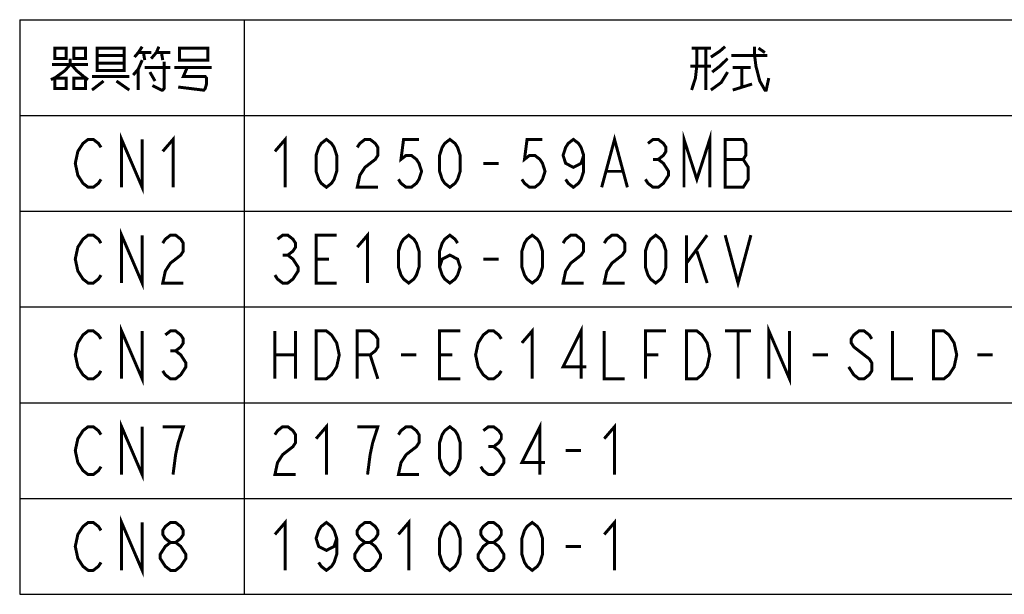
# Model space of a CAD drawing. Extents: x 0 to 1260, y 0 to 891.
# Tile 2 of 33: x 406 to 603, y 156 to 271. Entities that reach past the tile are written whole.
import ezdxf

# ---------------------------------------------------------------- set-up
doc = ezdxf.new("R2010")
doc.units = 0
doc.header["$LTSCALE"] = 69.3
doc.layers.get('0').update_dxf_attribs({"linetype": 'CONTINUOUS'})
doc.layers.add('ALL_NOTE', color=7, linetype='CONTINUOUS')

msp = doc.modelspace()

# ---------------------------------------------------------------- linework, layer by layer
at = {"color": 2, "linetype": 'CONTINUOUS'}
for p, q in [((405.509, 270.753), (864.509, 270.753)), ((405.509, 270.753), (405.509, 155.553)), ((450.509, 270.753), (450.509, 155.553)), ((405.509, 251.553), (864.509, 251.553)), ((405.509, 232.353), (864.509, 232.353)), ((405.509, 213.153), (864.509, 213.153)), ((405.509, 193.953), (864.509, 193.953)), ((405.509, 174.753), (864.509, 174.753)), ((405.509, 155.553), (864.509, 155.553))]:
    msp.add_line(p, q, dxfattribs=at)
at = {"layer": 'ALL_NOTE', "color": 2, "linetype": 'CONTINUOUS', "const_width": 0.6}
for points in [[(412.529, 265.053), (412.529, 262.953), (414.851, 262.953), (414.851, 265.053), (412.529, 265.053)], [(416.399, 265.053), (416.399, 262.953), (418.721, 262.953), (418.721, 265.053), (416.399, 265.053)], [(421.043, 265.053), (421.043, 260.853), (421.043, 260.553), (426.461, 260.553), (426.461, 265.053), (421.043, 265.053)], [(430.073, 265.353), (429.299, 264.153), (428.525, 263.253)], [(431.879, 262.953), (432.911, 264.153), (433.427, 265.353)], [(437.555, 264.753), (437.555, 262.653), (443.231, 262.653), (443.231, 265.053), (437.555, 265.053), (437.555, 264.753)], [(540.269, 265.053), (544.139, 265.053)], [(541.301, 265.053), (541.301, 261.453), (541.043, 259.053), (540.269, 256.653)], [(543.107, 265.053), (543.107, 256.653)], [(544.139, 263.253), (545.945, 264.453), (546.977, 265.353)], [(552.911, 265.353), (552.911, 263.553), (553.169, 261.453), (553.943, 258.453), (554.975, 256.653), (555.233, 256.653)], [(553.685, 265.053), (554.975, 264.153)], [(415.625, 262.953), (415.625, 261.753), (414.593, 260.553), (412.529, 259.053), (411.755, 258.753)], [(421.043, 263.553), (426.461, 263.553)], [(430.073, 262.653), (429.299, 260.853), (428.267, 259.653)], [(429.299, 264.153), (431.879, 264.153)], [(430.331, 264.153), (430.589, 262.653)], [(434.459, 262.353), (434.459, 256.953), (434.201, 256.653), (433.943, 256.653), (432.137, 257.553)], [(432.911, 264.153), (435.749, 264.153)], [(433.943, 264.153), (434.201, 262.653)], [(547.493, 262.953), (545.945, 261.453), (544.397, 260.253)], [(548.267, 263.553), (555.233, 263.553), (555.491, 263.553)], [(412.013, 261.753), (419.237, 261.753)], [(415.883, 261.753), (416.915, 260.553), (418.721, 259.053), (419.237, 258.753)], [(426.461, 262.053), (421.043, 262.053)], [(429.299, 260.853), (429.299, 256.653)], [(430.589, 261.153), (435.749, 261.153)], [(436.523, 261.153), (444.005, 261.153)], [(439.103, 261.153), (438.329, 259.353), (442.715, 259.353), (442.973, 259.053), (442.973, 257.853), (442.715, 256.953), (442.457, 256.653), (442.199, 256.653), (437.297, 257.253)], [(544.139, 261.453), (540.011, 261.453)], [(548.525, 261.153), (552.137, 261.153)], [(550.331, 261.153), (550.331, 257.253)], [(412.529, 259.053), (412.529, 256.953), (414.851, 256.953), (414.851, 259.053), (412.529, 259.053)], [(416.399, 259.053), (416.399, 256.953), (418.721, 256.953), (418.721, 259.053), (416.399, 259.053)], [(420.011, 259.353), (427.493, 259.353)], [(422.333, 258.453), (420.011, 256.653)], [(424.913, 258.453), (427.493, 256.653)], [(431.621, 260.253), (432.653, 258.453)], [(547.493, 260.253), (546.203, 258.153), (544.139, 256.653)], [(554.975, 256.653), (555.233, 256.653), (555.749, 259.053)], [(548.525, 256.653), (552.395, 257.853)], [(421.817, 238.753), (421.301, 237.953), (420.269, 237.153), (419.237, 237.153), (418.205, 237.953), (417.689, 238.753), (417.173, 239.553), (416.657, 241.953), (417.173, 244.353), (417.689, 245.153), (418.205, 245.953), (419.237, 246.753), (420.269, 246.753), (421.301, 245.953), (421.817, 245.153)], [(425.945, 237.153), (425.945, 246.753), (430.073, 237.153), (430.073, 246.753)], [(434.201, 244.353), (436.265, 246.753), (436.265, 237.153)], [(456.701, 244.353), (458.765, 246.753), (458.765, 237.153)], [(467.021, 237.153), (465.989, 237.953), (465.473, 238.753), (464.957, 240.353), (464.957, 243.553), (465.473, 245.153), (465.989, 245.953), (467.021, 246.753), (468.053, 245.953), (468.569, 245.153), (469.085, 243.553), (469.085, 240.353), (468.569, 238.753), (468.053, 237.953), (467.021, 237.153)], [(473.213, 245.153), (473.729, 245.953), (474.761, 246.753), (475.793, 246.753), (476.825, 245.953), (477.341, 245.153), (477.341, 243.553), (476.825, 242.753), (475.793, 241.953), (474.761, 241.153), (473.729, 239.553), (473.213, 237.153), (477.341, 237.153)], [(485.597, 246.753), (482.501, 246.753), (481.985, 242.753), (483.017, 243.553), (484.049, 243.553), (485.081, 242.753), (485.597, 241.953), (486.113, 240.353), (485.597, 238.753), (485.081, 237.953), (484.049, 237.153), (483.017, 237.153), (481.985, 237.953), (481.469, 238.753)], [(491.789, 237.153), (490.757, 237.953), (490.241, 238.753), (489.725, 240.353), (489.725, 243.553), (490.241, 245.153), (490.757, 245.953), (491.789, 246.753), (492.821, 245.953), (493.337, 245.153), (493.853, 243.553), (493.853, 240.353), (493.337, 238.753), (492.821, 237.953), (491.789, 237.153)], [(510.365, 246.753), (507.269, 246.753), (506.753, 242.753), (507.785, 243.553), (508.817, 243.553), (509.849, 242.753), (510.365, 241.953), (510.881, 240.353), (510.365, 238.753), (509.849, 237.953), (508.817, 237.153), (507.785, 237.153), (506.753, 237.953), (506.237, 238.753)], [(518.621, 243.553), (518.105, 241.953), (516.557, 241.153), (515.009, 241.953), (514.493, 243.553), (515.009, 245.153), (515.525, 245.953), (516.557, 246.753), (517.589, 245.953), (518.105, 245.153), (518.621, 243.553), (518.621, 240.353), (518.105, 238.753), (517.589, 237.953), (516.557, 237.153), (515.525, 237.953), (515.009, 238.753)], [(522.233, 237.153), (524.813, 246.753), (527.393, 237.153)], [(531.521, 245.953), (532.553, 246.753), (533.585, 246.753), (534.617, 245.953), (535.133, 245.153), (535.133, 244.353), (534.617, 243.553), (533.585, 242.753), (534.617, 241.953), (535.133, 241.153), (535.649, 240.353), (535.649, 239.553), (535.133, 238.753), (534.617, 237.953), (533.585, 237.153), (532.553, 237.153), (531.521, 237.953), (531.005, 238.753)], [(538.745, 237.153), (538.745, 246.753), (541.325, 238.753), (543.905, 246.753), (543.905, 237.153)], [(547.001, 246.753), (547.001, 237.153), (550.613, 237.153), (551.129, 237.953), (551.645, 238.753), (551.645, 241.153), (551.129, 241.953), (550.613, 242.753), (551.129, 243.553), (551.129, 245.953), (550.613, 246.753), (547.001, 246.753)], [(532.553, 242.753), (533.585, 242.753)], [(547.001, 242.753), (550.613, 242.753)], [(498.497, 241.953), (501.593, 241.953)], [(523.265, 240.353), (526.361, 240.353)], [(421.817, 219.553), (421.301, 218.753), (420.269, 217.953), (419.237, 217.953), (418.205, 218.753), (417.689, 219.553), (417.173, 220.353), (416.657, 222.753), (417.173, 225.153), (417.689, 225.953), (418.205, 226.753), (419.237, 227.553), (420.269, 227.553), (421.301, 226.753), (421.817, 225.953)], [(425.945, 217.953), (425.945, 227.553), (430.073, 217.953), (430.073, 227.553)], [(434.201, 225.953), (434.717, 226.753), (435.749, 227.553), (436.781, 227.553), (437.813, 226.753), (438.329, 225.953), (438.329, 224.353), (437.813, 223.553), (436.781, 222.753), (435.749, 221.953), (434.717, 220.353), (434.201, 217.953), (438.329, 217.953)], [(457.217, 226.753), (458.249, 227.553), (459.281, 227.553), (460.313, 226.753), (460.829, 225.953), (460.829, 225.153), (460.313, 224.353), (459.281, 223.553), (460.313, 222.753), (460.829, 221.953), (461.345, 221.153), (461.345, 220.353), (460.829, 219.553), (460.313, 218.753), (459.281, 217.953), (458.249, 217.953), (457.217, 218.753), (456.701, 219.553)], [(469.085, 217.953), (464.957, 217.953), (464.957, 227.553), (469.085, 227.553)], [(473.213, 225.153), (475.277, 227.553), (475.277, 217.953)], [(483.533, 217.953), (482.501, 218.753), (481.985, 219.553), (481.469, 221.153), (481.469, 224.353), (481.985, 225.953), (482.501, 226.753), (483.533, 227.553), (484.565, 226.753), (485.081, 225.953), (485.597, 224.353), (485.597, 221.153), (485.081, 219.553), (484.565, 218.753), (483.533, 217.953)], [(489.725, 221.153), (490.241, 222.753), (491.789, 223.553), (493.337, 222.753), (493.853, 221.153), (493.337, 219.553), (492.821, 218.753), (491.789, 217.953), (490.757, 218.753), (490.241, 219.553), (489.725, 221.153), (489.725, 224.353), (490.241, 225.953), (490.757, 226.753), (491.789, 227.553), (492.821, 226.753), (493.337, 225.953)], [(508.301, 217.953), (507.269, 218.753), (506.753, 219.553), (506.237, 221.153), (506.237, 224.353), (506.753, 225.953), (507.269, 226.753), (508.301, 227.553), (509.333, 226.753), (509.849, 225.953), (510.365, 224.353), (510.365, 221.153), (509.849, 219.553), (509.333, 218.753), (508.301, 217.953)], [(514.493, 225.953), (515.009, 226.753), (516.041, 227.553), (517.073, 227.553), (518.105, 226.753), (518.621, 225.953), (518.621, 224.353), (518.105, 223.553), (517.073, 222.753), (516.041, 221.953), (515.009, 220.353), (514.493, 217.953), (518.621, 217.953)], [(522.749, 225.953), (523.265, 226.753), (524.297, 227.553), (525.329, 227.553), (526.361, 226.753), (526.877, 225.953), (526.877, 224.353), (526.361, 223.553), (525.329, 222.753), (524.297, 221.953), (523.265, 220.353), (522.749, 217.953), (526.877, 217.953)], [(533.069, 217.953), (532.037, 218.753), (531.521, 219.553), (531.005, 221.153), (531.005, 224.353), (531.521, 225.953), (532.037, 226.753), (533.069, 227.553), (534.101, 226.753), (534.617, 225.953), (535.133, 224.353), (535.133, 221.153), (534.617, 219.553), (534.101, 218.753), (533.069, 217.953)], [(539.261, 227.553), (539.261, 217.953)], [(539.261, 221.953), (543.389, 227.553)], [(547.001, 227.553), (549.581, 217.953), (552.161, 227.553)], [(458.249, 223.553), (459.281, 223.553)], [(541.325, 224.353), (543.389, 217.953)], [(464.957, 222.753), (467.537, 222.753)], [(498.497, 222.753), (501.593, 222.753)], [(425.945, 198.753), (425.945, 208.353), (430.073, 198.753), (430.073, 208.353)], [(518.105, 198.753), (518.105, 208.353), (514.493, 201.153), (519.137, 201.153)], [(555.773, 198.753), (555.773, 208.353), (559.901, 198.753), (559.901, 208.353)], [(421.817, 200.353), (421.301, 199.553), (420.269, 198.753), (419.237, 198.753), (418.205, 199.553), (417.689, 200.353), (417.173, 201.153), (416.657, 203.553), (417.173, 205.953), (417.689, 206.753), (418.205, 207.553), (419.237, 208.353), (420.269, 208.353), (421.301, 207.553), (421.817, 206.753)], [(434.717, 207.553), (435.749, 208.353), (436.781, 208.353), (437.813, 207.553), (438.329, 206.753), (438.329, 205.953), (437.813, 205.153), (436.781, 204.353), (437.813, 203.553), (438.329, 202.753), (438.845, 201.953), (438.845, 201.153), (438.329, 200.353), (437.813, 199.553), (436.781, 198.753), (435.749, 198.753), (434.717, 199.553), (434.201, 200.353)], [(456.701, 208.353), (456.701, 198.753)], [(460.829, 208.353), (460.829, 198.753)], [(464.957, 208.353), (467.021, 208.353), (468.053, 207.553), (468.569, 206.753), (469.085, 205.953), (469.601, 203.553), (469.085, 201.153), (468.569, 200.353), (468.053, 199.553), (467.021, 198.753), (464.957, 198.753), (464.957, 208.353)], [(473.213, 198.753), (473.213, 208.353), (475.793, 208.353), (476.825, 207.553), (477.341, 206.753), (477.341, 205.153), (476.825, 204.353), (475.793, 203.553), (473.213, 203.553)], [(493.853, 198.753), (489.725, 198.753), (489.725, 208.353), (493.853, 208.353)], [(502.109, 200.353), (501.593, 199.553), (500.561, 198.753), (499.529, 198.753), (498.497, 199.553), (497.981, 200.353), (497.465, 201.153), (496.949, 203.553), (497.465, 205.953), (497.981, 206.753), (498.497, 207.553), (499.529, 208.353), (500.561, 208.353), (501.593, 207.553), (502.109, 206.753)], [(506.237, 205.953), (508.301, 208.353), (508.301, 198.753)], [(522.749, 208.353), (522.749, 198.753), (526.877, 198.753)], [(531.005, 198.753), (531.005, 208.353), (535.133, 208.353)], [(539.261, 208.353), (541.325, 208.353), (542.357, 207.553), (542.873, 206.753), (543.389, 205.953), (543.905, 203.553), (543.389, 201.153), (542.873, 200.353), (542.357, 199.553), (541.325, 198.753), (539.261, 198.753), (539.261, 208.353)], [(547.001, 208.353), (552.161, 208.353)], [(549.581, 208.353), (549.581, 198.753)], [(576.413, 206.753), (575.897, 207.553), (574.865, 208.353), (573.833, 208.353), (572.801, 207.553), (572.285, 206.753), (572.285, 205.953), (572.801, 205.153), (573.833, 204.353), (574.865, 203.553), (575.897, 202.753), (576.413, 201.953), (576.413, 200.353), (575.897, 199.553), (574.865, 198.753), (573.833, 198.753), (572.801, 199.553), (572.285, 200.353), (571.769, 201.153)], [(580.541, 208.353), (580.541, 198.753), (584.669, 198.753)], [(588.797, 208.353), (590.861, 208.353), (591.893, 207.553), (592.409, 206.753), (592.925, 205.953), (593.441, 203.553), (592.925, 201.153), (592.409, 200.353), (591.893, 199.553), (590.861, 198.753), (588.797, 198.753), (588.797, 208.353)], [(435.749, 204.353), (436.781, 204.353)], [(456.701, 203.553), (460.829, 203.553)], [(475.793, 203.553), (477.341, 198.753)], [(481.985, 203.553), (485.081, 203.553)], [(489.725, 203.553), (492.305, 203.553)], [(531.005, 203.553), (533.585, 203.553)], [(564.545, 203.553), (567.641, 203.553)], [(597.569, 203.553), (600.665, 203.553)], [(425.945, 179.553), (425.945, 189.153), (430.073, 179.553), (430.073, 189.153)], [(464.957, 186.753), (467.021, 189.153), (467.021, 179.553)], [(509.849, 179.553), (509.849, 189.153), (506.237, 181.953), (510.881, 181.953)], [(522.749, 186.753), (524.813, 189.153), (524.813, 179.553)], [(421.817, 181.153), (421.301, 180.353), (420.269, 179.553), (419.237, 179.553), (418.205, 180.353), (417.689, 181.153), (417.173, 181.953), (416.657, 184.353), (417.173, 186.753), (417.689, 187.553), (418.205, 188.353), (419.237, 189.153), (420.269, 189.153), (421.301, 188.353), (421.817, 187.553)], [(436.265, 179.553), (436.781, 183.553), (437.297, 185.953), (437.813, 187.553), (438.329, 189.153), (434.201, 189.153)], [(456.701, 187.553), (457.217, 188.353), (458.249, 189.153), (459.281, 189.153), (460.313, 188.353), (460.829, 187.553), (460.829, 185.953), (460.313, 185.153), (459.281, 184.353), (458.249, 183.553), (457.217, 181.953), (456.701, 179.553), (460.829, 179.553)], [(475.277, 179.553), (475.793, 183.553), (476.309, 185.953), (476.825, 187.553), (477.341, 189.153), (473.213, 189.153)], [(481.469, 187.553), (481.985, 188.353), (483.017, 189.153), (484.049, 189.153), (485.081, 188.353), (485.597, 187.553), (485.597, 185.953), (485.081, 185.153), (484.049, 184.353), (483.017, 183.553), (481.985, 181.953), (481.469, 179.553), (485.597, 179.553)], [(491.789, 179.553), (490.757, 180.353), (490.241, 181.153), (489.725, 182.753), (489.725, 185.953), (490.241, 187.553), (490.757, 188.353), (491.789, 189.153), (492.821, 188.353), (493.337, 187.553), (493.853, 185.953), (493.853, 182.753), (493.337, 181.153), (492.821, 180.353), (491.789, 179.553)], [(498.497, 188.353), (499.529, 189.153), (500.561, 189.153), (501.593, 188.353), (502.109, 187.553), (502.109, 186.753), (501.593, 185.953), (500.561, 185.153), (501.593, 184.353), (502.109, 183.553), (502.625, 182.753), (502.625, 181.953), (502.109, 181.153), (501.593, 180.353), (500.561, 179.553), (499.529, 179.553), (498.497, 180.353), (497.981, 181.153)], [(499.529, 185.153), (500.561, 185.153)], [(515.009, 184.353), (518.105, 184.353)], [(421.817, 161.953), (421.301, 161.153), (420.269, 160.353), (419.237, 160.353), (418.205, 161.153), (417.689, 161.953), (417.173, 162.753), (416.657, 165.153), (417.173, 167.553), (417.689, 168.353), (418.205, 169.153), (419.237, 169.953), (420.269, 169.953), (421.301, 169.153), (421.817, 168.353)], [(425.945, 160.353), (425.945, 169.953), (430.073, 160.353), (430.073, 169.953)], [(435.749, 165.953), (434.717, 166.753), (434.201, 167.553), (434.201, 168.353), (434.717, 169.153), (435.749, 169.953), (436.781, 169.953), (437.813, 169.153), (438.329, 168.353), (438.329, 167.553), (437.813, 166.753), (436.781, 165.953)], [(456.701, 167.553), (458.765, 169.953), (458.765, 160.353)], [(469.085, 166.753), (468.569, 165.153), (467.021, 164.353), (465.473, 165.153), (464.957, 166.753), (465.473, 168.353), (465.989, 169.153), (467.021, 169.953), (468.053, 169.153), (468.569, 168.353), (469.085, 166.753), (469.085, 163.553), (468.569, 161.953), (468.053, 161.153), (467.021, 160.353), (465.989, 161.153), (465.473, 161.953)], [(474.761, 165.953), (473.729, 166.753), (473.213, 167.553), (473.213, 168.353), (473.729, 169.153), (474.761, 169.953), (475.793, 169.953), (476.825, 169.153), (477.341, 168.353), (477.341, 167.553), (476.825, 166.753), (475.793, 165.953)], [(481.469, 167.553), (483.533, 169.953), (483.533, 160.353)], [(491.789, 160.353), (490.757, 161.153), (490.241, 161.953), (489.725, 163.553), (489.725, 166.753), (490.241, 168.353), (490.757, 169.153), (491.789, 169.953), (492.821, 169.153), (493.337, 168.353), (493.853, 166.753), (493.853, 163.553), (493.337, 161.953), (492.821, 161.153), (491.789, 160.353)], [(499.529, 165.953), (498.497, 166.753), (497.981, 167.553), (497.981, 168.353), (498.497, 169.153), (499.529, 169.953), (500.561, 169.953), (501.593, 169.153), (502.109, 168.353), (502.109, 167.553), (501.593, 166.753), (500.561, 165.953)], [(508.301, 160.353), (507.269, 161.153), (506.753, 161.953), (506.237, 163.553), (506.237, 166.753), (506.753, 168.353), (507.269, 169.153), (508.301, 169.953), (509.333, 169.153), (509.849, 168.353), (510.365, 166.753), (510.365, 163.553), (509.849, 161.953), (509.333, 161.153), (508.301, 160.353)], [(522.749, 167.553), (524.813, 169.953), (524.813, 160.353)], [(435.749, 160.353), (434.717, 161.153), (434.201, 161.953), (433.685, 162.753), (433.685, 163.553), (434.201, 164.353), (434.717, 165.153), (435.749, 165.953), (436.781, 165.953), (437.813, 165.153), (438.329, 164.353), (438.845, 163.553), (438.845, 162.753), (438.329, 161.953), (437.813, 161.153), (436.781, 160.353), (435.749, 160.353)], [(474.761, 160.353), (473.729, 161.153), (473.213, 161.953), (472.697, 162.753), (472.697, 163.553), (473.213, 164.353), (473.729, 165.153), (474.761, 165.953), (475.793, 165.953), (476.825, 165.153), (477.341, 164.353), (477.857, 163.553), (477.857, 162.753), (477.341, 161.953), (476.825, 161.153), (475.793, 160.353), (474.761, 160.353)], [(499.529, 160.353), (498.497, 161.153), (497.981, 161.953), (497.465, 162.753), (497.465, 163.553), (497.981, 164.353), (498.497, 165.153), (499.529, 165.953), (500.561, 165.953), (501.593, 165.153), (502.109, 164.353), (502.625, 163.553), (502.625, 162.753), (502.109, 161.953), (501.593, 161.153), (500.561, 160.353), (499.529, 160.353)], [(515.009, 165.153), (518.105, 165.153)]]:
    msp.add_lwpolyline(points, dxfattribs=at)

doc.saveas('drawing.dxf')
